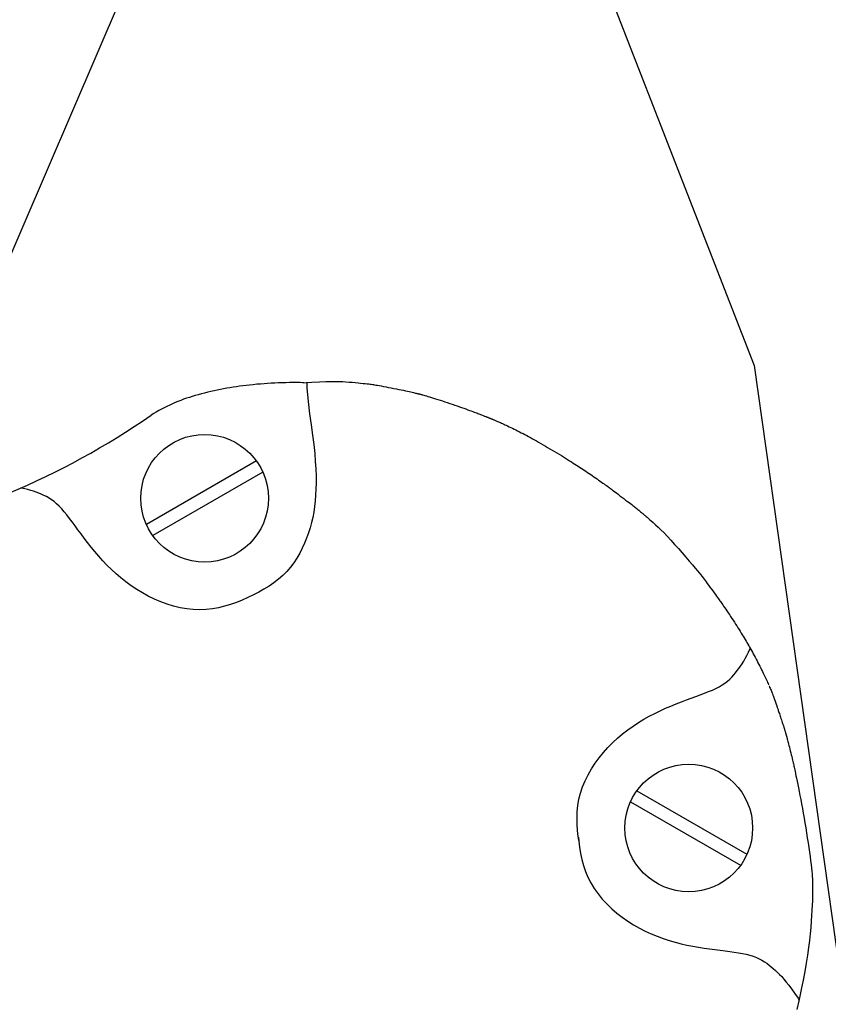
# Model space of a CAD drawing. Extents: x 0.9 to 11.8, y 2 to 7.2.
# Tile 13 of 18: x 7.182 to 7.572, y 3.309 to 3.783. Entities that reach past the tile are written whole.
import ezdxf

# ---------------------------------------------------------------- set-up
doc = ezdxf.new("R2010")
doc.units = 0
doc.header["$MEASUREMENT"] = 0
doc.layers.get('0').update_dxf_attribs({"linetype": 'CONTINUOUS'})

msp = doc.modelspace()

# ---------------------------------------------------------------- linework, layer by layer
for p, q in [((7.35422, 4.08339), (7.53589, 3.61697)), ((7.23763, 3.80952), (7.155, 3.617)), ((7.53589, 3.61697), (7.59348, 3.20912)), ((7.31854, 3.60864), (7.32291, 3.60892)), ((7.32049, 3.60884), (7.32055, 3.6062)), ((7.32291, 3.60892), (7.32657, 3.60911)), ((7.32657, 3.60911), (7.32963, 3.60922)), ((7.32963, 3.60922), (7.33218, 3.60927)), ((7.33218, 3.60927), (7.33432, 3.60927)), ((7.33432, 3.60927), (7.33616, 3.60923)), ((7.33616, 3.60923), (7.3378, 3.60915)), ((7.3378, 3.60915), (7.33933, 3.60905)), ((7.33933, 3.60905), (7.34083, 3.60894)), ((7.34083, 3.60894), (7.34231, 3.60882)), ((7.34231, 3.60882), (7.34374, 3.60869)), ((7.34374, 3.60869), (7.34512, 3.60856)), ((7.34512, 3.60856), (7.3464, 3.60843)), ((7.3464, 3.60843), (7.34758, 3.60831)), ((7.34758, 3.60831), (7.34864, 3.6082)), ((7.34864, 3.6082), (7.34956, 3.6081)), ((7.34956, 3.6081), (7.35032, 3.60802)), ((7.35032, 3.60802), (7.35096, 3.60794)), ((7.35096, 3.60794), (7.35152, 3.60787)), ((7.35152, 3.60787), (7.35203, 3.6078)), ((7.32055, 3.6062), (7.32109, 3.59964)), ((7.35203, 3.6078), (7.35254, 3.60773)), ((7.35254, 3.60773), (7.35308, 3.60764)), ((7.35308, 3.60764), (7.3537, 3.60753)), ((7.3537, 3.60753), (7.35444, 3.6074)), ((7.35444, 3.6074), (7.35532, 3.60724)), ((7.35532, 3.60724), (7.35633, 3.60706)), ((7.35633, 3.60706), (7.35744, 3.60685)), ((7.35744, 3.60685), (7.35863, 3.60663)), ((7.35863, 3.60663), (7.35987, 3.6064)), ((7.35987, 3.6064), (7.36113, 3.60616)), ((7.36113, 3.60616), (7.36239, 3.60591)), ((7.36239, 3.60591), (7.36363, 3.60566)), ((7.36363, 3.60566), (7.36482, 3.60542)), ((7.36482, 3.60542), (7.36595, 3.60519)), ((7.36595, 3.60519), (7.36701, 3.60497)), ((7.36701, 3.60497), (7.36801, 3.60475)), ((7.36801, 3.60475), (7.36894, 3.60455)), ((7.36894, 3.60455), (7.36978, 3.60436)), ((7.36978, 3.60436), (7.37055, 3.60419)), ((7.37055, 3.60419), (7.37123, 3.60404)), ((7.37123, 3.60404), (7.37181, 3.6039)), ((7.37181, 3.6039), (7.37232, 3.60379)), ((7.37232, 3.60379), (7.37275, 3.60368)), ((7.37275, 3.60368), (7.37312, 3.6036)), ((7.37312, 3.6036), (7.37343, 3.60352)), ((7.37343, 3.60352), (7.3737, 3.60346)), ((7.3737, 3.60346), (7.37393, 3.6034)), ((7.37393, 3.6034), (7.37413, 3.60335)), ((7.37413, 3.60335), (7.37432, 3.6033)), ((7.37432, 3.6033), (7.3745, 3.60326)), ((7.3745, 3.60326), (7.3747, 3.60321)), ((7.3747, 3.60321), (7.37491, 3.60315)), ((7.37491, 3.60315), (7.37516, 3.60308)), ((7.37516, 3.60308), (7.37545, 3.603)), ((7.32109, 3.59964), (7.32183, 3.59373)), ((7.37545, 3.603), (7.37581, 3.6029)), ((7.37581, 3.6029), (7.37624, 3.60278)), ((7.37624, 3.60278), (7.37675, 3.60263)), ((7.37675, 3.60263), (7.37735, 3.60246)), ((7.37735, 3.60246), (7.37802, 3.60227)), ((7.37802, 3.60227), (7.37877, 3.60205)), ((7.37877, 3.60205), (7.37959, 3.6018)), ((7.37959, 3.6018), (7.38047, 3.60154)), ((7.38047, 3.60154), (7.38142, 3.60124)), ((7.38142, 3.60124), (7.38243, 3.60093)), ((7.38243, 3.60093), (7.38349, 3.60059)), ((7.38349, 3.60059), (7.3846, 3.60023)), ((7.3846, 3.60023), (7.38575, 3.59986)), ((7.38575, 3.59986), (7.38692, 3.59947)), ((7.38692, 3.59947), (7.3881, 3.59908)), ((7.3881, 3.59908), (7.38929, 3.59868)), ((7.38929, 3.59868), (7.39048, 3.59827)), ((7.32183, 3.59373), (7.32261, 3.58836)), ((7.39048, 3.59827), (7.39166, 3.59787)), ((7.39166, 3.59787), (7.39281, 3.59747)), ((7.39281, 3.59747), (7.39393, 3.59708)), ((7.39393, 3.59708), (7.39501, 3.5967)), ((7.39501, 3.5967), (7.39606, 3.59633)), ((7.39606, 3.59633), (7.39705, 3.59598)), ((7.39705, 3.59598), (7.39799, 3.59564)), ((7.39799, 3.59564), (7.39886, 3.59532)), ((7.39886, 3.59532), (7.39967, 3.59503)), ((7.39967, 3.59503), (7.40041, 3.59476)), ((7.40041, 3.59476), (7.40108, 3.59451)), ((7.40108, 3.59451), (7.4017, 3.59428)), ((7.4017, 3.59428), (7.40226, 3.59407)), ((7.40226, 3.59407), (7.40278, 3.59387)), ((7.40278, 3.59387), (7.40326, 3.59369)), ((7.40326, 3.59369), (7.40372, 3.59351)), ((7.40372, 3.59351), (7.40415, 3.59334)), ((7.40415, 3.59334), (7.40457, 3.59318)), ((7.40457, 3.59318), (7.40498, 3.59302)), ((7.40498, 3.59302), (7.40537, 3.59287)), ((7.40537, 3.59287), (7.40574, 3.59272)), ((7.40574, 3.59272), (7.4061, 3.59258)), ((7.4061, 3.59258), (7.40643, 3.59244)), ((7.40643, 3.59244), (7.40675, 3.59231)), ((7.40675, 3.59231), (7.40705, 3.5922)), ((7.40705, 3.5922), (7.40732, 3.59209)), ((7.40732, 3.59209), (7.40758, 3.59198)), ((7.40758, 3.59198), (7.40781, 3.59189)), ((7.40781, 3.59189), (7.40803, 3.5918)), ((7.40803, 3.5918), (7.40823, 3.59172)), ((7.40823, 3.59172), (7.40842, 3.59164)), ((7.40842, 3.59164), (7.4086, 3.59157)), ((7.4086, 3.59157), (7.40877, 3.5915)), ((7.40877, 3.5915), (7.40892, 3.59144)), ((7.40892, 3.59144), (7.40907, 3.59137)), ((7.40907, 3.59137), (7.40923, 3.59131)), ((7.40923, 3.59131), (7.40938, 3.59125)), ((7.40938, 3.59125), (7.40955, 3.59118)), ((7.40955, 3.59118), (7.40972, 3.59111)), ((7.40972, 3.59111), (7.40991, 3.59103)), ((7.40991, 3.59103), (7.41013, 3.59094)), ((7.41013, 3.59094), (7.41037, 3.59084)), ((7.41037, 3.59084), (7.41063, 3.59073)), ((7.41063, 3.59073), (7.41092, 3.59061)), ((7.41092, 3.59061), (7.41123, 3.59047)), ((7.41123, 3.59047), (7.41157, 3.59033)), ((7.41157, 3.59033), (7.41194, 3.59017)), ((7.41194, 3.59017), (7.41233, 3.59)), ((7.41233, 3.59), (7.41274, 3.58982)), ((7.41274, 3.58982), (7.41318, 3.58963)), ((7.41318, 3.58963), (7.41365, 3.58942)), ((7.41365, 3.58942), (7.41415, 3.5892)), ((7.41415, 3.5892), (7.41468, 3.58896)), ((7.41468, 3.58896), (7.41525, 3.5887)), ((7.32261, 3.58836), (7.32328, 3.58341)), ((7.41525, 3.5887), (7.41585, 3.58842)), ((7.41585, 3.58842), (7.41649, 3.58812)), ((7.41649, 3.58812), (7.41717, 3.5878)), ((7.41717, 3.5878), (7.41789, 3.58745)), ((7.41789, 3.58745), (7.41865, 3.58709)), ((7.41865, 3.58709), (7.41944, 3.5867)), ((7.41944, 3.5867), (7.42026, 3.5863)), ((7.42026, 3.5863), (7.42109, 3.58588)), ((7.42109, 3.58588), (7.42195, 3.58545)), ((7.42195, 3.58545), (7.42282, 3.58501)), ((7.42282, 3.58501), (7.42369, 3.58456)), ((7.42369, 3.58456), (7.42456, 3.58411)), ((7.32328, 3.58341), (7.32383, 3.57885)), ((7.42456, 3.58411), (7.42544, 3.58365)), ((7.42544, 3.58365), (7.42633, 3.58318)), ((7.42633, 3.58318), (7.42723, 3.5827)), ((7.42723, 3.5827), (7.42815, 3.5822)), ((7.42815, 3.5822), (7.42909, 3.58168)), ((7.42909, 3.58168), (7.43005, 3.58114)), ((7.43005, 3.58114), (7.43105, 3.58058)), ((7.43105, 3.58058), (7.43208, 3.58)), ((7.43208, 3.58), (7.43314, 3.57939)), ((7.43314, 3.57939), (7.43422, 3.57877)), ((7.32383, 3.57885), (7.32426, 3.57463)), ((7.43422, 3.57877), (7.43532, 3.57813)), ((7.43532, 3.57813), (7.43643, 3.57748)), ((7.43643, 3.57748), (7.43755, 3.57682)), ((7.43755, 3.57682), (7.43866, 3.57616)), ((7.43866, 3.57616), (7.43977, 3.57549)), ((7.43977, 3.57549), (7.44087, 3.57483)), ((7.44087, 3.57483), (7.44195, 3.57417)), ((7.2962, 3.57094), (7.24322, 3.54035)), ((7.32426, 3.57463), (7.32457, 3.57072)), ((7.32457, 3.57072), (7.32478, 3.56709)), ((7.44195, 3.57417), (7.44302, 3.57352)), ((7.44302, 3.57352), (7.44405, 3.57289)), ((7.44405, 3.57289), (7.44506, 3.57226)), ((7.44506, 3.57226), (7.44604, 3.57166)), ((7.44604, 3.57166), (7.44698, 3.57107)), ((7.44698, 3.57107), (7.44787, 3.5705)), ((7.44787, 3.5705), (7.44873, 3.56996)), ((7.44873, 3.56996), (7.44954, 3.56944)), ((7.29927, 3.56561), (7.24629, 3.53503)), ((7.32478, 3.56709), (7.3249, 3.56368)), ((7.44954, 3.56944), (7.45033, 3.56894)), ((7.45033, 3.56894), (7.45109, 3.56845)), ((7.45109, 3.56845), (7.45184, 3.56796)), ((7.45184, 3.56796), (7.45258, 3.56748)), ((7.45258, 3.56748), (7.45332, 3.56699)), ((7.45332, 3.56699), (7.45406, 3.56649)), ((7.45406, 3.56649), (7.45482, 3.56598)), ((7.45482, 3.56598), (7.45559, 3.56547)), ((7.45559, 3.56547), (7.45636, 3.56494)), ((7.32492, 3.56048), (7.32485, 3.55744)), ((7.3249, 3.56368), (7.32492, 3.56048)), ((7.45636, 3.56494), (7.45714, 3.56441)), ((7.45714, 3.56441), (7.45792, 3.56388)), ((7.45792, 3.56388), (7.45869, 3.56335)), ((7.45869, 3.56335), (7.45945, 3.56282)), ((7.45945, 3.56282), (7.4602, 3.5623)), ((7.4602, 3.5623), (7.46093, 3.56179)), ((7.46093, 3.56179), (7.46164, 3.56129)), ((7.46164, 3.56129), (7.46233, 3.56081)), ((7.46233, 3.56081), (7.46298, 3.56034)), ((7.18316, 3.55789), (7.18281, 3.55795)), ((7.18475, 3.55753), (7.18316, 3.55789)), ((7.18622, 3.55715), (7.18475, 3.55753)), ((7.18758, 3.55676), (7.18622, 3.55715)), ((7.18887, 3.55634), (7.18758, 3.55676)), ((7.19013, 3.5559), (7.18887, 3.55634)), ((7.19138, 3.55543), (7.19013, 3.5559)), ((7.32485, 3.55744), (7.32471, 3.55452)), ((7.46298, 3.56034), (7.4636, 3.55991)), ((7.4636, 3.55991), (7.46417, 3.5595)), ((7.46417, 3.5595), (7.4647, 3.55912)), ((7.4647, 3.55912), (7.46517, 3.55877)), ((7.46517, 3.55877), (7.4656, 3.55847)), ((7.4656, 3.55847), (7.46599, 3.55818)), ((7.46599, 3.55818), (7.46636, 3.55791)), ((7.46636, 3.55791), (7.46675, 3.55763)), ((7.46675, 3.55763), (7.46716, 3.55732)), ((7.46716, 3.55732), (7.46762, 3.55697)), ((7.46762, 3.55697), (7.46816, 3.55657)), ((7.46816, 3.55657), (7.46879, 3.55609)), ((7.46879, 3.55609), (7.46953, 3.55554)), ((7.19263, 3.55493), (7.19138, 3.55543)), ((7.19387, 3.55439), (7.19263, 3.55493)), ((7.19511, 3.55377), (7.19387, 3.55439)), ((7.19635, 3.55308), (7.19511, 3.55377)), ((7.19758, 3.55229), (7.19635, 3.55308)), ((7.1988, 3.55139), (7.19758, 3.55229)), ((7.20002, 3.55037), (7.1988, 3.55139)), ((7.32449, 3.55171), (7.32418, 3.549)), ((7.32471, 3.55452), (7.32449, 3.55171)), ((7.46953, 3.55554), (7.47035, 3.55491)), ((7.47035, 3.55491), (7.47123, 3.55424)), ((7.47123, 3.55424), (7.47215, 3.55355)), ((7.47215, 3.55355), (7.47308, 3.55285)), ((7.47308, 3.55285), (7.47398, 3.55216)), ((7.47398, 3.55216), (7.47483, 3.55151)), ((7.47483, 3.55151), (7.47561, 3.55092)), ((7.20124, 3.54921), (7.20002, 3.55037)), ((7.20245, 3.54792), (7.20124, 3.54921)), ((7.20368, 3.5465), (7.20245, 3.54792)), ((7.20493, 3.54496), (7.20368, 3.5465)), ((7.32379, 3.54636), (7.3233, 3.54379)), ((7.32418, 3.549), (7.32379, 3.54636)), ((7.47561, 3.55092), (7.47629, 3.5504)), ((7.47629, 3.5504), (7.47688, 3.54995)), ((7.47688, 3.54995), (7.4774, 3.54954)), ((7.4774, 3.54954), (7.47786, 3.54918)), ((7.47786, 3.54918), (7.47828, 3.54885)), ((7.47828, 3.54885), (7.47868, 3.54853)), ((7.47868, 3.54853), (7.47907, 3.54822)), ((7.47907, 3.54822), (7.47946, 3.5479)), ((7.47946, 3.5479), (7.47988, 3.54757)), ((7.47988, 3.54757), (7.4803, 3.54722)), ((7.4803, 3.54722), (7.48072, 3.54687)), ((7.48072, 3.54687), (7.48114, 3.54653)), ((7.48114, 3.54653), (7.48154, 3.5462)), ((7.48154, 3.5462), (7.48191, 3.54589)), ((7.2062, 3.54332), (7.20493, 3.54496)), ((7.20752, 3.54158), (7.2062, 3.54332)), ((7.20888, 3.53974), (7.20752, 3.54158)), ((7.3233, 3.54379), (7.32272, 3.54126)), ((7.48191, 3.54589), (7.48224, 3.54562)), ((7.48224, 3.54562), (7.48252, 3.54539)), ((7.48252, 3.54539), (7.48275, 3.5452)), ((7.48275, 3.5452), (7.48294, 3.54503)), ((7.48294, 3.54503), (7.48313, 3.54488)), ((7.48313, 3.54488), (7.48333, 3.5447)), ((7.48333, 3.5447), (7.48358, 3.54449)), ((7.48358, 3.54449), (7.48389, 3.54422)), ((7.48389, 3.54422), (7.4843, 3.54387)), ((7.4843, 3.54387), (7.48484, 3.54341)), ((7.48484, 3.54341), (7.48551, 3.54283)), ((7.48551, 3.54283), (7.48633, 3.54212)), ((7.48633, 3.54212), (7.48729, 3.54126)), ((7.21029, 3.53781), (7.20888, 3.53974)), ((7.21177, 3.53581), (7.21029, 3.53781)), ((7.32205, 3.53876), (7.32127, 3.53628)), ((7.32272, 3.54126), (7.32205, 3.53876)), ((7.48729, 3.54126), (7.48838, 3.54026)), ((7.48838, 3.54026), (7.48961, 3.5391)), ((7.48961, 3.5391), (7.49096, 3.53778)), ((7.49096, 3.53778), (7.49245, 3.53628)), ((7.21331, 3.53374), (7.21177, 3.53581)), ((7.21493, 3.53163), (7.21331, 3.53374)), ((7.32039, 3.5338), (7.31941, 3.53134)), ((7.32127, 3.53628), (7.32039, 3.5338)), ((7.49245, 3.53628), (7.49405, 3.53461)), ((7.49405, 3.53461), (7.49577, 3.53276)), ((7.49577, 3.53276), (7.49757, 3.53078)), ((7.21662, 3.52948), (7.21493, 3.53163)), ((7.2184, 3.5273), (7.21662, 3.52948)), ((7.22026, 3.52513), (7.2184, 3.5273)), ((7.3183, 3.52891), (7.31707, 3.52653)), ((7.31941, 3.53134), (7.3183, 3.52891)), ((7.49757, 3.53078), (7.4994, 3.52873)), ((7.4994, 3.52873), (7.50121, 3.52666)), ((7.22221, 3.52295), (7.22026, 3.52513)), ((7.22425, 3.52081), (7.22221, 3.52295)), ((7.31572, 3.5242), (7.31422, 3.52196)), ((7.31707, 3.52653), (7.31572, 3.5242)), ((7.50121, 3.52666), (7.50296, 3.52464)), ((7.50296, 3.52464), (7.50461, 3.52272)), ((7.50461, 3.52272), (7.50611, 3.52096)), ((7.22639, 3.51869), (7.22425, 3.52081)), ((7.22862, 3.51663), (7.22639, 3.51869)), ((7.31081, 3.51777), (7.30887, 3.51584)), ((7.31259, 3.51981), (7.31081, 3.51777)), ((7.31422, 3.52196), (7.31259, 3.51981)), ((7.50611, 3.52096), (7.50742, 3.51941)), ((7.50742, 3.51941), (7.5085, 3.51812)), ((7.5085, 3.51812), (7.50939, 3.51706)), ((7.23096, 3.51463), (7.22862, 3.51663)), ((7.23339, 3.51269), (7.23096, 3.51463)), ((7.30679, 3.51404), (7.30459, 3.51234)), ((7.30887, 3.51584), (7.30679, 3.51404)), ((7.50939, 3.51706), (7.51012, 3.51617)), ((7.51012, 3.51617), (7.51072, 3.51542)), ((7.51072, 3.51542), (7.51125, 3.51475)), ((7.51125, 3.51475), (7.51173, 3.51412)), ((7.51173, 3.51412), (7.51221, 3.51348)), ((7.51221, 3.51348), (7.51272, 3.51279)), ((7.23593, 3.51084), (7.23339, 3.51269)), ((7.23856, 3.50907), (7.23593, 3.51084)), ((7.2413, 3.50741), (7.23856, 3.50907)), ((7.29984, 3.50924), (7.29733, 3.50782)), ((7.30227, 3.51074), (7.29984, 3.50924)), ((7.30459, 3.51234), (7.30227, 3.51074)), ((7.51272, 3.51279), (7.5133, 3.512)), ((7.5133, 3.512), (7.51393, 3.51114)), ((7.51393, 3.51114), (7.51459, 3.51023)), ((7.51459, 3.51023), (7.51528, 3.50929)), ((7.51528, 3.50929), (7.51595, 3.50836)), ((7.51595, 3.50836), (7.51661, 3.50746)), ((7.24414, 3.50587), (7.2413, 3.50741)), ((7.24708, 3.50444), (7.24414, 3.50587)), ((7.25011, 3.50316), (7.24708, 3.50444)), ((7.28936, 3.504), (7.2866, 3.50288)), ((7.29207, 3.5052), (7.28936, 3.504)), ((7.29473, 3.50648), (7.29207, 3.5052)), ((7.29733, 3.50782), (7.29473, 3.50648)), ((7.51661, 3.50746), (7.51722, 3.50662)), ((7.51722, 3.50662), (7.51777, 3.50587)), ((7.51777, 3.50587), (7.51825, 3.50521)), ((7.51825, 3.50521), (7.51866, 3.50464)), ((7.51866, 3.50464), (7.51902, 3.50414)), ((7.51902, 3.50414), (7.51936, 3.50367)), ((7.51936, 3.50367), (7.51968, 3.50322)), ((7.2532, 3.50203), (7.25011, 3.50316)), ((7.25633, 3.50107), (7.2532, 3.50203)), ((7.25949, 3.5003), (7.25633, 3.50107)), ((7.26266, 3.49973), (7.25949, 3.5003)), ((7.26581, 3.49938), (7.26266, 3.49973)), ((7.26894, 3.49925), (7.26581, 3.49938)), ((7.27201, 3.49937), (7.26894, 3.49925)), ((7.27503, 3.49972), (7.27201, 3.49937)), ((7.278, 3.50026), (7.27503, 3.49972)), ((7.28092, 3.50099), (7.278, 3.50026)), ((7.28378, 3.50187), (7.28092, 3.50099)), ((7.2866, 3.50288), (7.28378, 3.50187)), ((7.51968, 3.50322), (7.52, 3.50275)), ((7.52, 3.50275), (7.52035, 3.50225)), ((7.52035, 3.50225), (7.52073, 3.5017)), ((7.52073, 3.5017), (7.52117, 3.50106)), ((7.52117, 3.50106), (7.52165, 3.50035)), ((7.52165, 3.50035), (7.52218, 3.49958)), ((7.52218, 3.49958), (7.52274, 3.49876)), ((7.52274, 3.49876), (7.52332, 3.4979)), ((7.52332, 3.4979), (7.52392, 3.49701)), ((7.52392, 3.49701), (7.52452, 3.49609)), ((7.52452, 3.49609), (7.52513, 3.49517)), ((7.52513, 3.49517), (7.52574, 3.49425)), ((7.52574, 3.49425), (7.52633, 3.49334)), ((7.52633, 3.49334), (7.52692, 3.49243)), ((7.52692, 3.49243), (7.52749, 3.49154)), ((7.52749, 3.49154), (7.52805, 3.49065)), ((7.52805, 3.49065), (7.5286, 3.48979)), ((7.5286, 3.48979), (7.52913, 3.48894)), ((7.52913, 3.48894), (7.52964, 3.48811)), ((7.52964, 3.48811), (7.53013, 3.48731)), ((7.53013, 3.48731), (7.5306, 3.48653)), ((7.5306, 3.48653), (7.53106, 3.48577)), ((7.53106, 3.48577), (7.53151, 3.48501)), ((7.53151, 3.48501), (7.53195, 3.48427)), ((7.53195, 3.48427), (7.53239, 3.48352)), ((7.53239, 3.48352), (7.53282, 3.48277)), ((7.53282, 3.48277), (7.53325, 3.48202)), ((7.53316, 3.47884), (7.534, 3.48063)), ((7.53325, 3.48202), (7.53368, 3.48125)), ((7.53368, 3.48125), (7.53412, 3.48048)), ((7.534, 3.48063), (7.53402, 3.48066)), ((7.53412, 3.48048), (7.53455, 3.47969)), ((7.5308, 3.4745), (7.53157, 3.4758)), ((7.53157, 3.4758), (7.53235, 3.47724)), ((7.53235, 3.47724), (7.53316, 3.47884)), ((7.53455, 3.47969), (7.535, 3.47889)), ((7.535, 3.47889), (7.53544, 3.47807)), ((7.53544, 3.47807), (7.53589, 3.47725)), ((7.53589, 3.47725), (7.53633, 3.47641)), ((7.53633, 3.47641), (7.53679, 3.47555)), ((7.53679, 3.47555), (7.53724, 3.47469)), ((7.52772, 3.47002), (7.52851, 3.47109)), ((7.52851, 3.47109), (7.52928, 3.47218)), ((7.52928, 3.47218), (7.53004, 3.4733)), ((7.53004, 3.4733), (7.5308, 3.4745)), ((7.53724, 3.47469), (7.53769, 3.47382)), ((7.53769, 3.47382), (7.53814, 3.47295)), ((7.53814, 3.47295), (7.53858, 3.47209)), ((7.53858, 3.47209), (7.53901, 3.47124)), ((7.53901, 3.47124), (7.53943, 3.47041)), ((7.53943, 3.47041), (7.53983, 3.46961)), ((7.52298, 3.46493), (7.52408, 3.4659)), ((7.52408, 3.4659), (7.52509, 3.46689)), ((7.52509, 3.46689), (7.52602, 3.46791)), ((7.52602, 3.46791), (7.52689, 3.46896)), ((7.52689, 3.46896), (7.52772, 3.47002)), ((7.53983, 3.46961), (7.54021, 3.46885)), ((7.54021, 3.46885), (7.54056, 3.46813)), ((7.54056, 3.46813), (7.54089, 3.46744)), ((7.54089, 3.46744), (7.5412, 3.46678)), ((7.5412, 3.46678), (7.5415, 3.46615)), ((7.5415, 3.46615), (7.54178, 3.46554)), ((7.51572, 3.46067), (7.51742, 3.46146)), ((7.51742, 3.46146), (7.519, 3.46227)), ((7.519, 3.46227), (7.52045, 3.46312)), ((7.52045, 3.46312), (7.52177, 3.464)), ((7.52177, 3.464), (7.52298, 3.46493)), ((7.54178, 3.46554), (7.54205, 3.46495)), ((7.54205, 3.46495), (7.54231, 3.46436)), ((7.54231, 3.46436), (7.54256, 3.46379)), ((7.54256, 3.46379), (7.54282, 3.46321)), ((7.54306, 3.46264), (7.5433, 3.46208)), ((7.5433, 3.46208), (7.54353, 3.46154)), ((7.54353, 3.46154), (7.54375, 3.46102)), ((7.54375, 3.46102), (7.54396, 3.46052)), ((7.50321, 3.45587), (7.50555, 3.45673)), ((7.50555, 3.45673), (7.50779, 3.45756)), ((7.50779, 3.45756), (7.50993, 3.45835)), ((7.50993, 3.45835), (7.51197, 3.45913)), ((7.51197, 3.45913), (7.5139, 3.4599)), ((7.5139, 3.4599), (7.51572, 3.46067)), ((7.54396, 3.46052), (7.54415, 3.46005)), ((7.54415, 3.46005), (7.54433, 3.45961)), ((7.54433, 3.45961), (7.54449, 3.45921)), ((7.54449, 3.45921), (7.54464, 3.45885)), ((7.54464, 3.45885), (7.54477, 3.45852)), ((7.54477, 3.45852), (7.54489, 3.45821)), ((7.54489, 3.45821), (7.545, 3.45793)), ((7.545, 3.45793), (7.5451, 3.45766)), ((7.5451, 3.45766), (7.5452, 3.4574)), ((7.5452, 3.4574), (7.54529, 3.45715)), ((7.54529, 3.45715), (7.54538, 3.4569)), ((7.54538, 3.4569), (7.54547, 3.45666)), ((7.54547, 3.45666), (7.54555, 3.45643)), ((7.54555, 3.45643), (7.54563, 3.4562)), ((7.54563, 3.4562), (7.54571, 3.45599)), ((7.49059, 3.45067), (7.4932, 3.45185)), ((7.4932, 3.45185), (7.49578, 3.45295)), ((7.49578, 3.45295), (7.49832, 3.45399)), ((7.49832, 3.45399), (7.5008, 3.45495)), ((7.5008, 3.45495), (7.50321, 3.45587)), ((7.54571, 3.45599), (7.54578, 3.45579)), ((7.54578, 3.45579), (7.54584, 3.45561)), ((7.54584, 3.45561), (7.5459, 3.45545)), ((7.5459, 3.45545), (7.54595, 3.45531)), ((7.54595, 3.45531), (7.54599, 3.45519)), ((7.54599, 3.45519), (7.54603, 3.45509)), ((7.54603, 3.45509), (7.54606, 3.455)), ((7.54606, 3.455), (7.54609, 3.45491)), ((7.54609, 3.45491), (7.54612, 3.45484)), ((7.54612, 3.45484), (7.54614, 3.45477)), ((7.54614, 3.45477), (7.54617, 3.45469)), ((7.54617, 3.45469), (7.54619, 3.45462)), ((7.54619, 3.45462), (7.54622, 3.45455)), ((7.54622, 3.45455), (7.54624, 3.45447)), ((7.54624, 3.45447), (7.54627, 3.45439)), ((7.54627, 3.45439), (7.5463, 3.45431)), ((7.5463, 3.45431), (7.54633, 3.45424)), ((7.54633, 3.45424), (7.54635, 3.45416)), ((7.54635, 3.45416), (7.54638, 3.45408)), ((7.54638, 3.45408), (7.54641, 3.454)), ((7.54641, 3.454), (7.54643, 3.45393)), ((7.54643, 3.45393), (7.54646, 3.45384)), ((7.54646, 3.45384), (7.54649, 3.45376)), ((7.54649, 3.45376), (7.54652, 3.45366)), ((7.54652, 3.45366), (7.54656, 3.45355)), ((7.54656, 3.45355), (7.5466, 3.45344)), ((7.5466, 3.45344), (7.54665, 3.4533)), ((7.54665, 3.4533), (7.5467, 3.45315)), ((7.5467, 3.45315), (7.54676, 3.45298)), ((7.54676, 3.45298), (7.54683, 3.45278)), ((7.54683, 3.45278), (7.5469, 3.45255)), ((7.5469, 3.45255), (7.54699, 3.45229)), ((7.54699, 3.45229), (7.54709, 3.45199)), ((7.54709, 3.45199), (7.54721, 3.45165)), ((7.54721, 3.45165), (7.54733, 3.45127)), ((7.48272, 3.44656), (7.48534, 3.44803)), ((7.48534, 3.44803), (7.48797, 3.4494)), ((7.48797, 3.4494), (7.49059, 3.45067)), ((7.54733, 3.45127), (7.54748, 3.45084)), ((7.54748, 3.45084), (7.54764, 3.45036)), ((7.54764, 3.45036), (7.54781, 3.44985)), ((7.54781, 3.44985), (7.54799, 3.44931)), ((7.54799, 3.44931), (7.54818, 3.44874)), ((7.54818, 3.44874), (7.54837, 3.44815)), ((7.54837, 3.44815), (7.54857, 3.44754)), ((7.54857, 3.44754), (7.54877, 3.44693)), ((7.54877, 3.44693), (7.54898, 3.44631)), ((7.47501, 3.44149), (7.47754, 3.4433)), ((7.47754, 3.4433), (7.48011, 3.44499)), ((7.48011, 3.44499), (7.48272, 3.44656)), ((7.54898, 3.44631), (7.54918, 3.44569)), ((7.54918, 3.44569), (7.54937, 3.44508)), ((7.54937, 3.44508), (7.54957, 3.44448)), ((7.54957, 3.44448), (7.54975, 3.4439)), ((7.54975, 3.4439), (7.54993, 3.44335)), ((7.54993, 3.44335), (7.5501, 3.44283)), ((7.5501, 3.44283), (7.55025, 3.44234)), ((7.55025, 3.44234), (7.55039, 3.44189)), ((7.55039, 3.44189), (7.55052, 3.44149)), ((7.46774, 3.43536), (7.4701, 3.43753)), ((7.4701, 3.43753), (7.47252, 3.43957)), ((7.47252, 3.43957), (7.47501, 3.44149)), ((7.55052, 3.44149), (7.55063, 3.44112)), ((7.55063, 3.44112), (7.55073, 3.4408)), ((7.55073, 3.4408), (7.55082, 3.44051)), ((7.55082, 3.44051), (7.5509, 3.44025)), ((7.5509, 3.44025), (7.55097, 3.44004)), ((7.55097, 3.44004), (7.55102, 3.43985)), ((7.55102, 3.43985), (7.55107, 3.4397)), ((7.55107, 3.4397), (7.5511, 3.43958)), ((7.5511, 3.43958), (7.55113, 3.43948)), ((7.55113, 3.43948), (7.55115, 3.4394)), ((7.55115, 3.4394), (7.55117, 3.43934)), ((7.55117, 3.43934), (7.55119, 3.43927)), ((7.55119, 3.43927), (7.55121, 3.43921)), ((7.55121, 3.43921), (7.55123, 3.43915)), ((7.55123, 3.43915), (7.55125, 3.43907)), ((7.55125, 3.43907), (7.55127, 3.43898)), ((7.55127, 3.43898), (7.5513, 3.43887)), ((7.5513, 3.43887), (7.55134, 3.43873)), ((7.55134, 3.43873), (7.55139, 3.43856)), ((7.55139, 3.43856), (7.55145, 3.43834)), ((7.55145, 3.43834), (7.55152, 3.43809)), ((7.55152, 3.43809), (7.5516, 3.43777)), ((7.5516, 3.43777), (7.5517, 3.43741)), ((7.5517, 3.43741), (7.55181, 3.43698)), ((7.46329, 3.43062), (7.46547, 3.43306)), ((7.46547, 3.43306), (7.46774, 3.43536)), ((7.55181, 3.43698), (7.55194, 3.43649)), ((7.55194, 3.43649), (7.55208, 3.43594)), ((7.55208, 3.43594), (7.55224, 3.43533)), ((7.55224, 3.43533), (7.55241, 3.43466)), ((7.55241, 3.43466), (7.5526, 3.43393)), ((7.5526, 3.43393), (7.5528, 3.43313)), ((7.5528, 3.43313), (7.55302, 3.43226)), ((7.45927, 3.42542), (7.46121, 3.42807)), ((7.46121, 3.42807), (7.46329, 3.43062)), ((7.55302, 3.43226), (7.55324, 3.43136)), ((7.55324, 3.43136), (7.55347, 3.43043)), ((7.55347, 3.43043), (7.5537, 3.4295)), ((7.5537, 3.4295), (7.55392, 3.42859)), ((7.55392, 3.42859), (7.55413, 3.42773)), ((7.55413, 3.42773), (7.55433, 3.42692)), ((7.45748, 3.42267), (7.45927, 3.42542)), ((7.55433, 3.42692), (7.5545, 3.42621)), ((7.5545, 3.42621), (7.55465, 3.42559)), ((7.55465, 3.42559), (7.55478, 3.42505)), ((7.55478, 3.42505), (7.5549, 3.42455)), ((7.5549, 3.42455), (7.55501, 3.42405)), ((7.55501, 3.42405), (7.55512, 3.42353)), ((7.55512, 3.42353), (7.55525, 3.42295)), ((7.55525, 3.42295), (7.55539, 3.42228)), ((7.45444, 3.41696), (7.45587, 3.41985)), ((7.45587, 3.41985), (7.45748, 3.42267)), ((7.55539, 3.42228), (7.55556, 3.42148)), ((7.55556, 3.42148), (7.55576, 3.42053)), ((7.55576, 3.42053), (7.55599, 3.41942)), ((7.55599, 3.41942), (7.55625, 3.41817)), ((7.45225, 3.41107), (7.45323, 3.41403)), ((7.45323, 3.41403), (7.45444, 3.41696)), ((7.55625, 3.41817), (7.55653, 3.41678)), ((7.55653, 3.41678), (7.55684, 3.41525)), ((7.55684, 3.41525), (7.55717, 3.4136)), ((7.55717, 3.4136), (7.55752, 3.41181)), ((7.45151, 3.40808), (7.45225, 3.41107)), ((7.47942, 3.4122), (7.5324, 3.38161)), ((7.47942, 3.4122), (7.5324, 3.38161)), ((7.55752, 3.41181), (7.55789, 3.40991)), ((7.55789, 3.40991), (7.55827, 3.4079)), ((7.45071, 3.40208), (7.451, 3.40508)), ((7.451, 3.40508), (7.45151, 3.40808)), ((7.47635, 3.40688), (7.52933, 3.37629)), ((7.47635, 3.40688), (7.52933, 3.37629)), ((7.55827, 3.4079), (7.55867, 3.40579)), ((7.55867, 3.40579), (7.55907, 3.4036)), ((7.45059, 3.39907), (7.45071, 3.40208)), ((7.55907, 3.4036), (7.55948, 3.40134)), ((7.55948, 3.40134), (7.55989, 3.39902)), ((7.45064, 3.39607), (7.45059, 3.39907)), ((7.45083, 3.39309), (7.45064, 3.39607)), ((7.55989, 3.39902), (7.56029, 3.39666)), ((7.56029, 3.39666), (7.56069, 3.39428)), ((7.45114, 3.39012), (7.45083, 3.39309)), ((7.45141, 3.38818), (7.45114, 3.39012)), ((7.45122, 3.38988), (7.4514, 3.38793)), ((7.56069, 3.39428), (7.56108, 3.39188)), ((7.56108, 3.39188), (7.56145, 3.38948)), ((7.4514, 3.38793), (7.45176, 3.38497)), ((7.56145, 3.38948), (7.56181, 3.38712)), ((7.56181, 3.38712), (7.56214, 3.3848)), ((7.45176, 3.38497), (7.45225, 3.38202)), ((7.45225, 3.38202), (7.45288, 3.37909)), ((7.56214, 3.3848), (7.56245, 3.38257)), ((7.56245, 3.38257), (7.56274, 3.38044)), ((7.56274, 3.38044), (7.563, 3.37844)), ((7.45288, 3.37909), (7.45367, 3.37618)), ((7.45367, 3.37618), (7.45464, 3.37332)), ((7.563, 3.37844), (7.56323, 3.3766)), ((7.56323, 3.3766), (7.56343, 3.37493)), ((7.45464, 3.37332), (7.45581, 3.37052)), ((7.56343, 3.37493), (7.56359, 3.37347)), ((7.56359, 3.37347), (7.56372, 3.37215)), ((7.56372, 3.37215), (7.56382, 3.37095)), ((7.56382, 3.37095), (7.56389, 3.36979)), ((7.45581, 3.37052), (7.4572, 3.36778)), ((7.4572, 3.36778), (7.45883, 3.36511)), ((7.56389, 3.36979), (7.56394, 3.36865)), ((7.56394, 3.36865), (7.56397, 3.36745)), ((7.56397, 3.36745), (7.56398, 3.36615)), ((7.56398, 3.36615), (7.56398, 3.36471)), ((7.45883, 3.36511), (7.46067, 3.36253)), ((7.46067, 3.36253), (7.46272, 3.36004)), ((7.56396, 3.36307), (7.56392, 3.36124)), ((7.56398, 3.36471), (7.56396, 3.36307)), ((7.46272, 3.36004), (7.46493, 3.35766)), ((7.46493, 3.35766), (7.46729, 3.35538)), ((7.56378, 3.357), (7.56366, 3.35461)), ((7.56386, 3.35921), (7.56378, 3.357)), ((7.56392, 3.36124), (7.56386, 3.35921)), ((7.46729, 3.35538), (7.46978, 3.35324)), ((7.46978, 3.35324), (7.47238, 3.35122)), ((7.56351, 3.35204), (7.56332, 3.3493)), ((7.56366, 3.35461), (7.56351, 3.35204)), ((7.47238, 3.35122), (7.47505, 3.34934)), ((7.47505, 3.34934), (7.47779, 3.34762)), ((7.47779, 3.34762), (7.48057, 3.34603)), ((7.56332, 3.3493), (7.56308, 3.34639)), ((7.48057, 3.34603), (7.4834, 3.34459)), ((7.4834, 3.34459), (7.48625, 3.34328)), ((7.48625, 3.34328), (7.48913, 3.3421)), ((7.56279, 3.34331), (7.56244, 3.34007)), ((7.56308, 3.34639), (7.56279, 3.34331)), ((7.48913, 3.3421), (7.49202, 3.34103)), ((7.49202, 3.34103), (7.49491, 3.34009)), ((7.49491, 3.34009), (7.49779, 3.33925)), ((7.49779, 3.33925), (7.50066, 3.33851)), ((7.50066, 3.33851), (7.50351, 3.33787)), ((7.50351, 3.33787), (7.50632, 3.3373)), ((7.56244, 3.34007), (7.56202, 3.33664)), ((7.50632, 3.3373), (7.50908, 3.33681)), ((7.50908, 3.33681), (7.51178, 3.33638)), ((7.51178, 3.33638), (7.51442, 3.336)), ((7.51442, 3.336), (7.51698, 3.33566)), ((7.51698, 3.33566), (7.51945, 3.33534)), ((7.51945, 3.33534), (7.52182, 3.33504)), ((7.52182, 3.33504), (7.52408, 3.33475)), ((7.52408, 3.33475), (7.52625, 3.33446)), ((7.52625, 3.33446), (7.5283, 3.33414)), ((7.5283, 3.33414), (7.53025, 3.3338)), ((7.53025, 3.3338), (7.53208, 3.33342)), ((7.53208, 3.33342), (7.5338, 3.33299)), ((7.5338, 3.33299), (7.53541, 3.33249)), ((7.56153, 3.33301), (7.56094, 3.32919)), ((7.56202, 3.33664), (7.56153, 3.33301)), ((7.53541, 3.33249), (7.5369, 3.33192)), ((7.5369, 3.33192), (7.53828, 3.33129)), ((7.53828, 3.33129), (7.53957, 3.3306)), ((7.53957, 3.3306), (7.54078, 3.32986)), ((7.54078, 3.32986), (7.54192, 3.32908)), ((7.54192, 3.32908), (7.543, 3.32826)), ((7.543, 3.32826), (7.54404, 3.32741)), ((7.56094, 3.32919), (7.56025, 3.32516)), ((7.54404, 3.32741), (7.54506, 3.32654)), ((7.54506, 3.32654), (7.54605, 3.32566)), ((7.54605, 3.32566), (7.54705, 3.32473)), ((7.54705, 3.32473), (7.54806, 3.32374)), ((7.54806, 3.32374), (7.5491, 3.32265)), ((7.56025, 3.32516), (7.55946, 3.32091)), ((7.5491, 3.32265), (7.55019, 3.32143)), ((7.55019, 3.32143), (7.55134, 3.32005)), ((7.55134, 3.32005), (7.55257, 3.31849)), ((7.55946, 3.32091), (7.55855, 3.31643)), ((7.55257, 3.31849), (7.55389, 3.31672)), ((7.55389, 3.31672), (7.55533, 3.31468)), ((7.55533, 3.31468), (7.55696, 3.31224)), ((7.55855, 3.31643), (7.55752, 3.31173)), ((7.55752, 3.31173), (7.55638, 3.30686)), ((7.55696, 3.31224), (7.55738, 3.31157))]:
    msp.add_line(p, q)
msp.add_lwpolyline([(7.31903, 3.60864, 0.035193), (7.29122, 3.60731, 0.039223), (7.26671, 3.60243, 0.07159), (7.2455, 3.593, -0.309652)], format="xyb")
msp.add_lwpolyline([(7.31903, 3.60864, 0.035193), (7.29122, 3.60731, 0.039223), (7.26671, 3.60243, 0.07159), (7.2455, 3.593, -0.309652)], format="xyb")
for centre in [(7.27125, 3.55298), (7.50438, 3.39424), (7.50438, 3.39424)]:
    msp.add_circle(centre, 0.03074)
msp.add_arc((7.03427, 3.89746), 0.37058, 292.6458, 304.7457)

doc.saveas('drawing.dxf')
